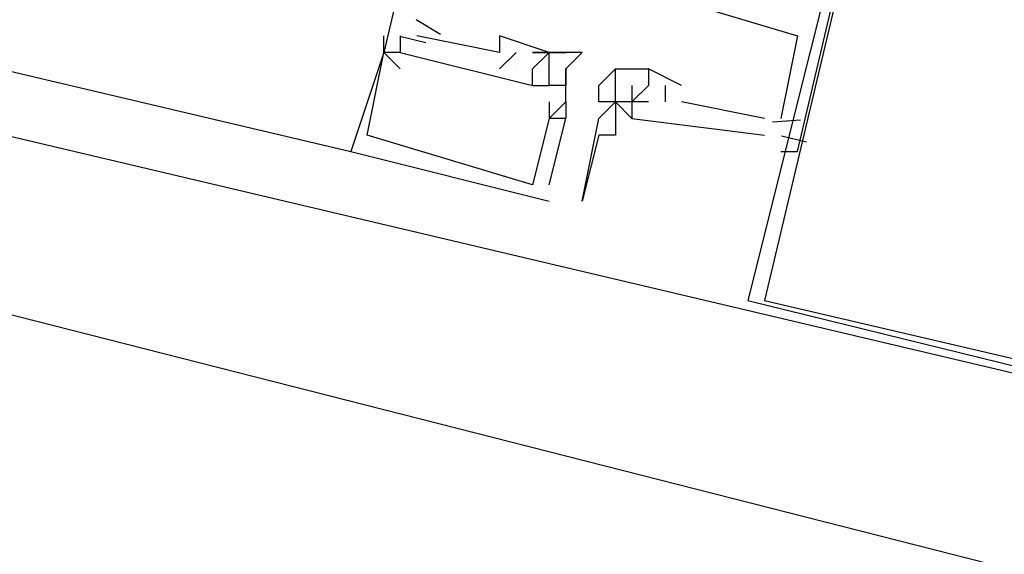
# Model space of a CAD drawing. Header units: feet. Extents: x -79 to 198, y -22 to 181.
# Tile 67 of 256: x 104.12 to 104.913, y 25.093 to 25.524. Entities that reach past the tile are written whole.
import ezdxf

# ---------------------------------------------------------------- set-up
doc = ezdxf.new("R2010")
doc.units = ezdxf.units.FT
doc.layers.add('A-LINEA', color=7, linetype='CONTINUOUS')

msp = doc.modelspace()

# ---------------------------------------------------------------- linework, layer by layer
at = {"layer": 'A-LINEA'}
for p, q in [((96.3733, 27.2578), (105.52, 25.0978)), ((96.72, 27.2311), (104.3867, 25.4178)), ((104.4591, 25.5123), (104.4395, 25.5239)), ((104.4591, 25.5123), (104.4395, 25.5239)), ((104.4591, 25.5123), (104.4395, 25.5239)), ((104.4133, 25.5111), (104.4133, 25.5111)), ((104.4133, 25.5111), (104.4133, 25.5111)), ((104.4133, 25.5111), (104.4133, 25.5111)), ((104.4267, 25.5111), (104.4267, 25.5111)), ((104.4267, 25.5111), (104.4267, 25.5111)), ((104.4267, 25.5111), (104.4267, 25.5111)), ((104.4473, 25.5054), (104.4273, 25.5102)), ((104.4473, 25.5054), (104.4273, 25.5102)), ((104.4473, 25.5054), (104.4273, 25.5102)), ((104.44, 25.5111), (104.44, 25.5111)), ((104.44, 25.5111), (104.44, 25.5111)), ((104.44, 25.5111), (104.44, 25.5111)), ((104.5067, 25.5111), (104.5067, 25.5111)), ((104.5067, 25.5111), (104.5067, 25.5111)), ((104.5067, 25.5111), (104.5067, 25.5111)), ((104.7467, 25.5111), (104.7467, 25.5111)), ((104.7467, 25.5111), (104.7467, 25.5111)), ((104.7467, 25.5111), (104.7467, 25.5111)), ((104.4133, 25.4978), (104.4133, 25.4978)), ((104.4133, 25.4978), (104.4133, 25.4978)), ((104.4133, 25.4978), (104.4133, 25.4978)), ((104.4133, 25.4978), (104.4133, 25.4978)), ((104.4133, 25.4978), (104.4133, 25.4978)), ((104.4133, 25.4978), (104.4133, 25.4978)), ((104.4133, 25.4978), (104.4133, 25.4978)), ((104.4133, 25.4978), (104.4133, 25.4978)), ((104.4133, 25.4978), (104.4133, 25.4978)), ((104.4267, 25.4978), (104.4267, 25.4978)), ((104.4267, 25.4978), (104.4267, 25.4978)), ((104.4267, 25.4978), (104.4267, 25.4978)), ((104.4267, 25.4978), (104.4267, 25.4978)), ((104.4267, 25.4978), (104.4267, 25.4978)), ((104.4267, 25.4978), (104.4267, 25.4978)), ((104.5067, 25.4844), (104.52, 25.4978)), ((104.5067, 25.4978), (104.5067, 25.4978)), ((104.5067, 25.4844), (104.52, 25.4978)), ((104.5067, 25.4978), (104.5067, 25.4978)), ((104.5067, 25.4844), (104.52, 25.4978)), ((104.5067, 25.4978), (104.5067, 25.4978)), ((104.52, 25.4978), (104.52, 25.4978)), ((104.52, 25.4978), (104.52, 25.4978)), ((104.52, 25.4978), (104.52, 25.4978)), ((104.5333, 25.4978), (104.5333, 25.4978)), ((104.5333, 25.4978), (104.5333, 25.4978)), ((104.5333, 25.4978), (104.5333, 25.4978)), ((104.5333, 25.4978), (104.5333, 25.4978)), ((104.5333, 25.4978), (104.5333, 25.4978)), ((104.5333, 25.4978), (104.5333, 25.4978)), ((104.5467, 25.4978), (104.5467, 25.4978)), ((104.5467, 25.4978), (104.5467, 25.4978)), ((104.5467, 25.4978), (104.5467, 25.4978)), ((104.5467, 25.4978), (104.5467, 25.4978)), ((104.5467, 25.4978), (104.5467, 25.4978)), ((104.5467, 25.4978), (104.5467, 25.4978)), ((104.5467, 25.4978), (104.5467, 25.4978)), ((104.5467, 25.4978), (104.5467, 25.4978)), ((104.5467, 25.4978), (104.5467, 25.4978)), ((104.5467, 25.4978), (104.5467, 25.4978)), ((104.5467, 25.4978), (104.5467, 25.4978)), ((104.5467, 25.4978), (104.5467, 25.4978)), ((104.56, 25.4978), (104.56, 25.4978)), ((104.56, 25.4978), (104.56, 25.4978)), ((104.56, 25.4978), (104.56, 25.4978)), ((104.5733, 25.4978), (104.5733, 25.4978)), ((104.5733, 25.4978), (104.5733, 25.4978)), ((104.5733, 25.4978), (104.5733, 25.4978)), ((104.4267, 25.4844), (104.4267, 25.4844)), ((104.4267, 25.4844), (104.4267, 25.4844)), ((104.4267, 25.4844), (104.4267, 25.4844)), ((104.5067, 25.4844), (104.5067, 25.4844)), ((104.5067, 25.4844), (104.5067, 25.4844)), ((104.5067, 25.4844), (104.5067, 25.4844)), ((104.52, 25.4844), (104.52, 25.4844)), ((104.52, 25.4844), (104.52, 25.4844)), ((104.52, 25.4844), (104.52, 25.4844)), ((104.52, 25.4844), (104.52, 25.4844)), ((104.52, 25.4844), (104.52, 25.4844)), ((104.52, 25.4844), (104.52, 25.4844)), ((104.5333, 25.4844), (104.5333, 25.4844)), ((104.5333, 25.4844), (104.5333, 25.4844)), ((104.5333, 25.4844), (104.5333, 25.4844)), ((104.5333, 25.4844), (104.5333, 25.4844)), ((104.5333, 25.4844), (104.5333, 25.4844)), ((104.5333, 25.4844), (104.5333, 25.4844)), ((104.56, 25.4844), (104.56, 25.4844)), ((104.56, 25.4844), (104.56, 25.4844)), ((104.56, 25.4844), (104.56, 25.4844)), ((104.56, 25.4844), (104.56, 25.4844)), ((104.56, 25.4844), (104.56, 25.4844)), ((104.56, 25.4844), (104.56, 25.4844)), ((104.6, 25.4844), (104.6, 25.4844)), ((104.6, 25.4844), (104.6, 25.4844)), ((104.6133, 25.4844), (104.6133, 25.4844)), ((104.6267, 25.4844), (104.6267, 25.4844)), ((104.6267, 25.4844), (104.6267, 25.4844)), ((104.6267, 25.4844), (104.6267, 25.4844)), ((104.6267, 25.4844), (104.6267, 25.4844)), ((104.5333, 25.4711), (104.5333, 25.4711)), ((104.5333, 25.4711), (104.5467, 25.4711)), ((104.5333, 25.4711), (104.5333, 25.4711)), ((104.5333, 25.4711), (104.5333, 25.4711)), ((104.5333, 25.4711), (104.5467, 25.4711)), ((104.5333, 25.4711), (104.5333, 25.4711)), ((104.5333, 25.4711), (104.5333, 25.4711)), ((104.5333, 25.4711), (104.5467, 25.4711)), ((104.5333, 25.4711), (104.5333, 25.4711)), ((104.5467, 25.4711), (104.5467, 25.4711)), ((104.5467, 25.4711), (104.5467, 25.4711)), ((104.5467, 25.4711), (104.5467, 25.4711)), ((104.5467, 25.4711), (104.5467, 25.4711)), ((104.5467, 25.4711), (104.5467, 25.4711)), ((104.5467, 25.4711), (104.5467, 25.4711)), ((104.56, 25.4711), (104.56, 25.4711)), ((104.56, 25.4711), (104.56, 25.4711)), ((104.56, 25.4711), (104.56, 25.4711)), ((104.5867, 25.4711), (104.5867, 25.4711)), ((104.6133, 25.4711), (104.6133, 25.4711)), ((104.6267, 25.4711), (104.6267, 25.4711)), ((104.6267, 25.4711), (104.6267, 25.4711)), ((104.6267, 25.4711), (104.6267, 25.4711)), ((104.6267, 25.4711), (104.6267, 25.4711)), ((104.64, 25.4711), (104.64, 25.4578)), ((104.64, 25.4711), (104.64, 25.4711)), ((104.64, 25.4711), (104.64, 25.4578)), ((104.64, 25.4711), (104.64, 25.4711)), ((104.64, 25.4711), (104.64, 25.4578)), ((104.64, 25.4711), (104.64, 25.4711)), ((104.6533, 25.4711), (104.6533, 25.4711)), ((104.6533, 25.4711), (104.6533, 25.4711)), ((104.6533, 25.4711), (104.6533, 25.4711)), ((104.5467, 25.4578), (104.5467, 25.4578)), ((104.5467, 25.4578), (104.5467, 25.4578)), ((104.5467, 25.4578), (104.5467, 25.4578)), ((104.56, 25.4578), (104.56, 25.4578)), ((104.56, 25.4578), (104.56, 25.4578)), ((104.56, 25.4578), (104.56, 25.4578)), ((104.56, 25.4578), (104.56, 25.4578)), ((104.56, 25.4578), (104.56, 25.4578)), ((104.56, 25.4578), (104.56, 25.4578)), ((104.5867, 25.4578), (104.5867, 25.4578)), ((104.6, 25.4578), (104.6, 25.4578)), ((104.6, 25.4578), (104.6, 25.4578)), ((104.6, 25.4578), (104.6, 25.4578)), ((104.6133, 25.4578), (104.6133, 25.4578)), ((104.6133, 25.4578), (104.6133, 25.4578)), ((104.6133, 25.4578), (104.6133, 25.4578)), ((104.6133, 25.4578), (104.6133, 25.4578)), ((104.6133, 25.4578), (104.6133, 25.4578)), ((104.6267, 25.4578), (104.6267, 25.4578)), ((104.6267, 25.4578), (104.6267, 25.4578)), ((104.6267, 25.4578), (104.6267, 25.4578)), ((104.64, 25.4578), (104.64, 25.4578)), ((104.64, 25.4578), (104.64, 25.4578)), ((104.64, 25.4578), (104.64, 25.4578)), ((104.72, 25.4444), (104.6533, 25.4578)), ((104.6533, 25.4578), (104.6533, 25.4578)), ((104.72, 25.4444), (104.6533, 25.4578)), ((104.6533, 25.4578), (104.6533, 25.4578)), ((104.72, 25.4444), (104.6533, 25.4578)), ((104.6533, 25.4578), (104.6533, 25.4578)), ((104.7333, 25.4578), (104.7333, 25.4578)), ((104.7333, 25.4578), (104.7333, 25.4578)), ((104.7333, 25.4578), (104.7333, 25.4578)), ((104.5467, 25.3911), (104.56, 25.4444)), ((104.5467, 25.4444), (104.5467, 25.4444)), ((104.5467, 25.4444), (104.5467, 25.4444)), ((104.5467, 25.3911), (104.56, 25.4444)), ((104.5467, 25.4444), (104.5467, 25.4444)), ((104.5467, 25.4444), (104.5467, 25.4444)), ((104.5467, 25.3911), (104.56, 25.4444)), ((104.5467, 25.4444), (104.5467, 25.4444)), ((104.5467, 25.4444), (104.5467, 25.4444)), ((104.56, 25.4444), (104.56, 25.4444)), ((104.56, 25.4444), (104.56, 25.4444)), ((104.56, 25.4444), (104.56, 25.4444)), ((104.56, 25.4444), (104.56, 25.4444)), ((104.56, 25.4444), (104.56, 25.4444)), ((104.56, 25.4444), (104.56, 25.4444)), ((104.5867, 25.4444), (104.5867, 25.4444)), ((104.6133, 25.4444), (104.6133, 25.4444)), ((104.6133, 25.4444), (104.6133, 25.4444)), ((104.6133, 25.4444), (104.6133, 25.4444)), ((104.6133, 25.4444), (104.6133, 25.4444)), ((104.72, 25.4444), (104.72, 25.4444)), ((104.72, 25.4444), (104.72, 25.4444)), ((104.72, 25.4444), (104.72, 25.4444)), ((104.7491, 25.4432), (104.7265, 25.4416)), ((104.7491, 25.4432), (104.7265, 25.4416)), ((104.7491, 25.4432), (104.7265, 25.4416)), ((104.7333, 25.4444), (104.7333, 25.4444)), ((104.7333, 25.4444), (104.7333, 25.4444)), ((104.7333, 25.4444), (104.7333, 25.4444)), ((104.4, 25.4311), (104.4, 25.4311)), ((104.4, 25.4311), (104.4, 25.4311)), ((104.4, 25.4311), (104.4, 25.4311)), ((104.5867, 25.4311), (104.5867, 25.4311)), ((104.6, 25.4311), (104.6, 25.4311)), ((104.6, 25.4311), (104.6, 25.4311)), ((104.72, 25.4311), (104.72, 25.4311)), ((104.72, 25.4311), (104.72, 25.4311)), ((104.72, 25.4311), (104.72, 25.4311)), ((104.7333, 25.4311), (104.7333, 25.4311)), ((104.7333, 25.4311), (104.7333, 25.4311)), ((104.7333, 25.4311), (104.7333, 25.4311)), ((104.7333, 25.4311), (104.7333, 25.4311)), ((104.7333, 25.4311), (104.7333, 25.4311)), ((104.7333, 25.4311), (104.7333, 25.4311)), ((104.754, 25.4254), (104.7339, 25.4302)), ((104.754, 25.4254), (104.7339, 25.4302)), ((104.754, 25.4254), (104.7339, 25.4302)), ((104.3867, 25.4178), (104.3867, 25.4178)), ((104.3867, 25.4178), (104.3867, 25.4178)), ((104.3867, 25.4178), (104.3867, 25.4178)), ((104.7333, 25.4178), (104.7333, 25.4178)), ((104.7333, 25.4178), (104.7333, 25.4178)), ((104.7333, 25.4178), (104.7333, 25.4178)), ((104.7467, 25.4178), (104.7467, 25.4178)), ((104.7467, 25.4178), (104.7467, 25.4178)), ((104.7467, 25.4178), (104.7467, 25.4178)), ((104.5333, 25.3911), (104.5333, 25.3911)), ((104.5333, 25.3911), (104.5333, 25.3911)), ((104.5333, 25.3911), (104.5333, 25.3911)), ((104.5467, 25.3911), (104.5467, 25.3911)), ((104.5467, 25.3911), (104.5467, 25.3911)), ((104.5467, 25.3911), (104.5467, 25.3911)), ((104.5467, 25.3778), (104.5467, 25.3778)), ((104.5467, 25.3778), (104.5467, 25.3778)), ((104.5467, 25.3778), (104.5467, 25.3778)), ((104.56, 25.3778), (104.56, 25.3778)), ((104.5733, 25.3778), (104.5733, 25.3778))]:
    msp.add_line(p, q, dxfattribs=at)
for points in [[(126.2667, 36.6311), (119.2267, 38.2978), (119.16, 37.9644), (109.12, 40.3378), (105.48, 24.9378), (96.3733, 27.2578), (96.2667, 26.7644), (92.6933, 27.6178), (92.1333, 25.2311), (89.6, 14.5378), (77.3867, 17.4311), (77.2267, 16.7778), (73.6667, 17.6178), (72.7067, 13.6044), (71.9067, 10.1778)], [(104.4933, 25.6978), (104.4933, 25.7111), (104.48, 25.6978), (104.4667, 25.7111), (104.5733, 26.1511), (104.5867, 26.1511), (104.5867, 26.1378), (104.6, 26.1378), (104.6, 26.1511), (104.7067, 26.1244), (104.7067, 26.1111), (104.7867, 26.0844), (104.8, 26.0978), (104.72, 26.1244), (104.72, 26.1378), (104.5733, 26.1778), (104.4133, 25.4978), (104.4133, 25.5111)], [(104.4933, 25.6978), (104.4933, 25.7111), (104.48, 25.6978), (104.4667, 25.7111), (104.5733, 26.1511), (104.5867, 26.1511), (104.5867, 26.1378), (104.6, 26.1378), (104.6, 26.1511), (104.7067, 26.1244), (104.7067, 26.1111), (104.7867, 26.0844), (104.8, 26.0978), (104.72, 26.1244), (104.72, 26.1378), (104.5733, 26.1778), (104.4133, 25.4978), (104.4133, 25.5111)], [(104.4933, 25.6978), (104.4933, 25.7111), (104.48, 25.6978), (104.4667, 25.7111), (104.5733, 26.1511), (104.5867, 26.1511), (104.5867, 26.1378), (104.6, 26.1378), (104.6, 26.1511), (104.7067, 26.1244), (104.7067, 26.1111), (104.7867, 26.0844), (104.8, 26.0978), (104.72, 26.1244), (104.72, 26.1378), (104.5733, 26.1778), (104.4133, 25.4978), (104.4133, 25.5111)], [(104.7333, 25.4178), (104.7467, 25.4178), (104.9067, 26.0978), (104.7467, 26.1378), (104.7467, 26.1111), (104.76, 26.1111)], [(104.7333, 25.4178), (104.7467, 25.4178), (104.9067, 26.0978), (104.7467, 26.1378), (104.7467, 26.1111), (104.76, 26.1111)], [(104.7333, 25.4178), (104.7467, 25.4178), (104.9067, 26.0978), (104.7467, 26.1378), (104.7467, 26.1111), (104.76, 26.1111)], [(104.7067, 25.2978), (105.52, 25.0978), (105.72, 25.9111), (104.9067, 26.0978), (104.7067, 25.2978)], [(104.72, 25.2978), (105.52, 25.1111), (105.7067, 25.8978), (104.9067, 26.0844), (104.72, 25.2978)], [(104.6933, 25.5378), (104.6133, 25.5511), (104.7467, 25.5111), (104.7333, 25.4444)], [(104.6933, 25.5378), (104.6133, 25.5511), (104.7467, 25.5111), (104.7333, 25.4444)], [(104.6933, 25.5378), (104.6133, 25.5511), (104.7467, 25.5111), (104.7333, 25.4444)], [(104.4267, 25.5111), (104.4267, 25.4978), (104.5333, 25.4711), (104.5333, 25.4844)], [(104.4267, 25.5111), (104.4267, 25.4978), (104.5333, 25.4711), (104.5333, 25.4844)], [(104.4267, 25.5111), (104.4267, 25.4978), (104.5333, 25.4711), (104.5333, 25.4844)], [(104.5067, 25.5111), (104.5067, 25.4978), (104.44, 25.5111)], [(104.5067, 25.5111), (104.5067, 25.4978), (104.44, 25.5111)], [(104.5067, 25.5111), (104.5067, 25.4978), (104.44, 25.5111)], [(104.5333, 25.4978), (104.5467, 25.4978), (104.5067, 25.5111)], [(104.5333, 25.4978), (104.5467, 25.4978), (104.5067, 25.5111)], [(104.5333, 25.4978), (104.5467, 25.4978), (104.5067, 25.5111)], [(104.4267, 25.4978), (104.4133, 25.4978), (104.3867, 25.4178), (104.3867, 25.4178), (104.5467, 25.3778)], [(104.4267, 25.4978), (104.4133, 25.4978), (104.3867, 25.4178), (104.3867, 25.4178), (104.5467, 25.3778)], [(104.4267, 25.4978), (104.4133, 25.4978), (104.3867, 25.4178), (104.3867, 25.4178), (104.5467, 25.3778)], [(104.5467, 25.4578), (104.5467, 25.4444), (104.5467, 25.4444), (104.5467, 25.4444), (104.5467, 25.4444), (104.5333, 25.3911), (104.5333, 25.3911), (104.4, 25.4311), (104.4, 25.4311), (104.4133, 25.4978), (104.4267, 25.4844)], [(104.5467, 25.4578), (104.5467, 25.4444), (104.5467, 25.4444), (104.5467, 25.4444), (104.5467, 25.4444), (104.5333, 25.3911), (104.5333, 25.3911), (104.4, 25.4311), (104.4, 25.4311), (104.4133, 25.4978), (104.4267, 25.4844)], [(104.5467, 25.4578), (104.5467, 25.4444), (104.5467, 25.4444), (104.5467, 25.4444), (104.5467, 25.4444), (104.5333, 25.3911), (104.5333, 25.3911), (104.4, 25.4311), (104.4, 25.4311), (104.4133, 25.4978), (104.4267, 25.4844)], [(104.5333, 25.4844), (104.5333, 25.4844), (104.5333, 25.4844), (104.5467, 25.4978), (104.5333, 25.4978), (104.5333, 25.4978), (104.5333, 25.4978), (104.5333, 25.4978)], [(104.5333, 25.4844), (104.5333, 25.4844), (104.5333, 25.4844), (104.5467, 25.4978), (104.5333, 25.4978), (104.5333, 25.4978), (104.5333, 25.4978), (104.5333, 25.4978)], [(104.5333, 25.4844), (104.5333, 25.4844), (104.5333, 25.4844), (104.5467, 25.4978), (104.5333, 25.4978), (104.5333, 25.4978), (104.5333, 25.4978), (104.5333, 25.4978)], [(104.56, 25.4844), (104.56, 25.4711), (104.5467, 25.4711), (104.5467, 25.4978), (104.56, 25.4978)], [(104.56, 25.4578), (104.56, 25.4444), (104.5467, 25.4444), (104.56, 25.4578), (104.56, 25.4844), (104.5733, 25.4978), (104.5467, 25.4978)], [(104.56, 25.4844), (104.56, 25.4711), (104.5467, 25.4711), (104.5467, 25.4978), (104.56, 25.4978)], [(104.56, 25.4578), (104.56, 25.4444), (104.5467, 25.4444), (104.56, 25.4578), (104.56, 25.4844), (104.5733, 25.4978), (104.5467, 25.4978)], [(104.56, 25.4844), (104.56, 25.4711), (104.5467, 25.4711), (104.5467, 25.4978), (104.56, 25.4978)], [(104.56, 25.4578), (104.56, 25.4444), (104.5467, 25.4444), (104.56, 25.4578), (104.56, 25.4844), (104.5733, 25.4978), (104.5467, 25.4978)], [(104.6, 25.4311), (104.6, 25.4311), (104.5867, 25.4311), (104.5867, 25.4311), (104.5733, 25.3778), (104.5733, 25.3778), (104.5867, 25.4444), (104.6, 25.4578), (104.5867, 25.4578), (104.5867, 25.4711), (104.6, 25.4844), (104.6267, 25.4844), (104.6267, 25.4844), (104.6267, 25.4711), (104.6267, 25.4711), (104.6133, 25.4578), (104.6133, 25.4578), (104.6133, 25.4578), (104.6133, 25.4444), (104.6, 25.4578), (104.6, 25.4578), (104.6, 25.4311)], [(104.6133, 25.4711), (104.6133, 25.4711), (104.6133, 25.4578), (104.6, 25.4578), (104.6, 25.4844), (104.6133, 25.4844)], [(104.6533, 25.4711), (104.6267, 25.4844), (104.6267, 25.4711)], [(104.6533, 25.4711), (104.6267, 25.4844), (104.6267, 25.4711)], [(104.6533, 25.4711), (104.6267, 25.4844), (104.6267, 25.4711)], [(104.6267, 25.4578), (104.6133, 25.4578), (104.6133, 25.4444), (104.72, 25.4311)], [(104.6267, 25.4578), (104.6133, 25.4578), (104.6133, 25.4444), (104.72, 25.4311)], [(104.6267, 25.4578), (104.6133, 25.4578), (104.6133, 25.4444), (104.72, 25.4311)]]:
    msp.add_lwpolyline(points, dxfattribs=at)

doc.saveas('drawing.dxf')
